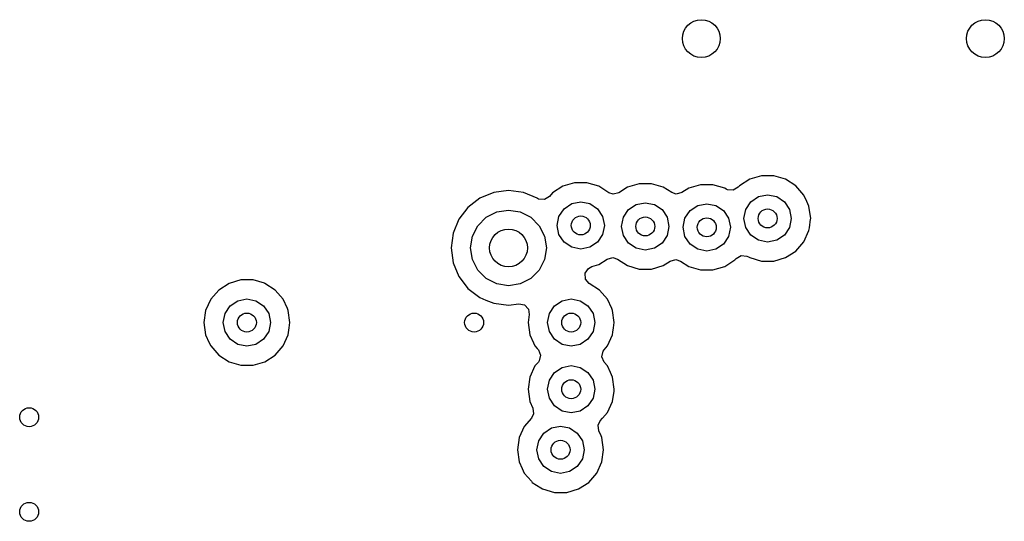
# Model space of a CAD drawing. Extents: x 0.4 to 10.6, y -8.1 to -0.4.
# Tile 15 of 21: x 6.492 to 6.902, y -2.169 to -1.961. Entities that reach past the tile are written whole.
import ezdxf

# ---------------------------------------------------------------- set-up
doc = ezdxf.new("R2010")
doc.units = 0
doc.header["$MEASUREMENT"] = 0
doc.layers.add('BLACK', color=7, linetype='CONTINUOUS')

msp = doc.modelspace()

# ---------------------------------------------------------------- linework, layer by layer
at = {"layer": 'BLACK', "linetype": 'CONTINUOUS'}
for p, q in [((6.8006, -2.02557), (6.79571, -2.02701)), ((6.8057, -2.02557), (6.8006, -2.02557)), ((6.8006, -2.02557), (6.8006, -2.02557)), ((6.81059, -2.02701), (6.8057, -2.02557)), ((6.8057, -2.02557), (6.8057, -2.02557)), ((6.71801, -2.0299), (6.71372, -2.03266)), ((6.7229, -2.02847), (6.71801, -2.0299)), ((6.71801, -2.0299), (6.71801, -2.0299)), ((6.728, -2.02847), (6.7229, -2.02847)), ((6.7229, -2.02847), (6.7229, -2.02847)), ((6.7329, -2.0299), (6.728, -2.02847)), ((6.728, -2.02847), (6.728, -2.02847)), ((6.73708, -2.03259), (6.7329, -2.0299)), ((6.7329, -2.0299), (6.7329, -2.0299)), ((6.7329, -2.0299), (6.7329, -2.0299)), ((6.7329, -2.0299), (6.7329, -2.0299)), ((6.74484, -2.03031), (6.74129, -2.03259)), ((6.74973, -2.02887), (6.74484, -2.03031)), ((6.74484, -2.03031), (6.74484, -2.03031)), ((6.75483, -2.02887), (6.74973, -2.02887)), ((6.74973, -2.02887), (6.74973, -2.02887)), ((6.75972, -2.03031), (6.75483, -2.02887)), ((6.75483, -2.02887), (6.75483, -2.02887)), ((6.76326, -2.03258), (6.75972, -2.03031)), ((6.75972, -2.03031), (6.75972, -2.03031)), ((6.75972, -2.03031), (6.75972, -2.03031)), ((6.75972, -2.03031), (6.75972, -2.03031)), ((6.7704, -2.0307), (6.76748, -2.03258)), ((6.7753, -2.02927), (6.7704, -2.0307)), ((6.7704, -2.0307), (6.7704, -2.0307)), ((6.7804, -2.02927), (6.7753, -2.02927)), ((6.7753, -2.02927), (6.7753, -2.02927)), ((6.78529, -2.0307), (6.7804, -2.02927)), ((6.7804, -2.02927), (6.7804, -2.02927)), ((6.78586, -2.03107), (6.78529, -2.0307)), ((6.78529, -2.0307), (6.78529, -2.0307)), ((6.78529, -2.0307), (6.78529, -2.0307)), ((6.79091, -2.03034), (6.78885, -2.03159)), ((6.79094, -2.03031), (6.79091, -2.03034)), ((6.79142, -2.02977), (6.79094, -2.03031)), ((6.79571, -2.02701), (6.79142, -2.02976)), ((6.79142, -2.02976), (6.79142, -2.02977)), ((6.79142, -2.02977), (6.79142, -2.02977)), ((6.79142, -2.02977), (6.79142, -2.02977)), ((6.79571, -2.02701), (6.79571, -2.02701)), ((6.81488, -2.02976), (6.81059, -2.02701)), ((6.81059, -2.02701), (6.81059, -2.02701)), ((6.81059, -2.02701), (6.81059, -2.02701)), ((6.81059, -2.02701), (6.81059, -2.02701)), ((6.81488, -2.02977), (6.81488, -2.02976)), ((6.81822, -2.03362), (6.81488, -2.02977)), ((6.81488, -2.02977), (6.81488, -2.02977)), ((6.68348, -2.03492), (6.67854, -2.03871)), ((6.68923, -2.03254), (6.68348, -2.03492)), ((6.68348, -2.03492), (6.68348, -2.03492)), ((6.6954, -2.03172), (6.68923, -2.03254)), ((6.68923, -2.03254), (6.68923, -2.03254)), ((6.70157, -2.03254), (6.6954, -2.03172)), ((6.6954, -2.03172), (6.6954, -2.03172)), ((6.70732, -2.03492), (6.70157, -2.03254)), ((6.70157, -2.03254), (6.70157, -2.03254)), ((6.70749, -2.03502), (6.70732, -2.03492)), ((6.71239, -2.03419), (6.71033, -2.03544)), ((6.71372, -2.03266), (6.71239, -2.03419)), ((6.73896, -2.0332), (6.73708, -2.03259)), ((6.74129, -2.03259), (6.73896, -2.0332)), ((6.76515, -2.0332), (6.76326, -2.03258)), ((6.76748, -2.03258), (6.76515, -2.0332)), ((6.78645, -2.03138), (6.78586, -2.03107)), ((6.78885, -2.03159), (6.78645, -2.03138)), ((6.79619, -2.03635), (6.79938, -2.03421)), ((6.79938, -2.03421), (6.80315, -2.03346)), ((6.80315, -2.03346), (6.80692, -2.03421)), ((6.80692, -2.03421), (6.81011, -2.03635)), ((6.81945, -2.0363), (6.81822, -2.03362)), ((6.67854, -2.03871), (6.67475, -2.04365)), ((6.67854, -2.03871), (6.67854, -2.03871)), ((6.70793, -2.03523), (6.70749, -2.03502)), ((6.71033, -2.03544), (6.70793, -2.03523)), ((6.71849, -2.03924), (6.72169, -2.03711)), ((6.72169, -2.03711), (6.72545, -2.03636)), ((6.72545, -2.03636), (6.72922, -2.03711)), ((6.72922, -2.03711), (6.73241, -2.03924)), ((6.74532, -2.03965), (6.74851, -2.03752)), ((6.74851, -2.03752), (6.75228, -2.03677)), ((6.75228, -2.03677), (6.75605, -2.03752)), ((6.75605, -2.03752), (6.75924, -2.03965)), ((6.77089, -2.04004), (6.77408, -2.03791)), ((6.77408, -2.03791), (6.77785, -2.03716)), ((6.77785, -2.03716), (6.78161, -2.03791)), ((6.78161, -2.03791), (6.78481, -2.04004)), ((6.79406, -2.03954), (6.79619, -2.03635)), ((6.81011, -2.03635), (6.81224, -2.03954)), ((6.82034, -2.03826), (6.81945, -2.0363)), ((6.82107, -2.04331), (6.82034, -2.03826)), ((6.68266, -2.04631), (6.68615, -2.04283)), ((6.68615, -2.04283), (6.69054, -2.04059)), ((6.69054, -2.04059), (6.6954, -2.03982)), ((6.6954, -2.03982), (6.70027, -2.04059)), ((6.70027, -2.04059), (6.70466, -2.04283)), ((6.70466, -2.04283), (6.70814, -2.04631)), ((6.71561, -2.0462), (6.71636, -2.04243)), ((6.71636, -2.04243), (6.71849, -2.03924)), ((6.73241, -2.03924), (6.73455, -2.04243)), ((6.73455, -2.04243), (6.73529, -2.0462)), ((6.74244, -2.04661), (6.74319, -2.04284)), ((6.74319, -2.04284), (6.74532, -2.03965)), ((6.75924, -2.03965), (6.76137, -2.04284)), ((6.76137, -2.04284), (6.76212, -2.04661)), ((6.76875, -2.04324), (6.77089, -2.04004)), ((6.78481, -2.04004), (6.78694, -2.04324)), ((6.79331, -2.04331), (6.79406, -2.03954)), ((6.81224, -2.03954), (6.81299, -2.04331)), ((6.67475, -2.04365), (6.67237, -2.0494)), ((6.67475, -2.04365), (6.67475, -2.04365)), ((6.68042, -2.0507), (6.68266, -2.04631)), ((6.70814, -2.04631), (6.71038, -2.0507)), ((6.71636, -2.04997), (6.71561, -2.0462)), ((6.73529, -2.0462), (6.73455, -2.04997)), ((6.74319, -2.05038), (6.74244, -2.04661)), ((6.76212, -2.04661), (6.76137, -2.05038)), ((6.768, -2.047), (6.76875, -2.04324)), ((6.76875, -2.05077), (6.768, -2.047)), ((6.78694, -2.04324), (6.78769, -2.047)), ((6.78769, -2.047), (6.78694, -2.05077)), ((6.79406, -2.04707), (6.79331, -2.04331)), ((6.79619, -2.05027), (6.79406, -2.04707)), ((6.81224, -2.04707), (6.81011, -2.05027)), ((6.81299, -2.04331), (6.81224, -2.04707)), ((6.82034, -2.04836), (6.8205, -2.04724)), ((6.8205, -2.04724), (6.82102, -2.04365)), ((6.82102, -2.04365), (6.82107, -2.04331)), ((6.82107, -2.04331), (6.82107, -2.04331)), ((6.67237, -2.0494), (6.67156, -2.05557)), ((6.67237, -2.0494), (6.67237, -2.0494)), ((6.67965, -2.05557), (6.68042, -2.0507)), ((6.71038, -2.0507), (6.71115, -2.05557)), ((6.71849, -2.05316), (6.71636, -2.04997)), ((6.73455, -2.04997), (6.73241, -2.05316)), ((6.74532, -2.05357), (6.74319, -2.05038)), ((6.76137, -2.05038), (6.75924, -2.05357)), ((6.77089, -2.05396), (6.76875, -2.05077)), ((6.78694, -2.05077), (6.78481, -2.05396)), ((6.79938, -2.0524), (6.79619, -2.05027)), ((6.81011, -2.05027), (6.80692, -2.0524)), ((6.81822, -2.05299), (6.82034, -2.04836)), ((6.72169, -2.05529), (6.71849, -2.05316)), ((6.72545, -2.05604), (6.72169, -2.05529)), ((6.72922, -2.05529), (6.72545, -2.05604)), ((6.73241, -2.05316), (6.72922, -2.05529)), ((6.74851, -2.0557), (6.74532, -2.05357)), ((6.75924, -2.05357), (6.75605, -2.0557)), ((6.77408, -2.0561), (6.77089, -2.05396)), ((6.78481, -2.05396), (6.78161, -2.0561)), ((6.80315, -2.05315), (6.79938, -2.0524)), ((6.80692, -2.0524), (6.80315, -2.05315)), ((6.81488, -2.05685), (6.81822, -2.05299)), ((6.67156, -2.05557), (6.67156, -2.05557)), ((6.67156, -2.05557), (6.67237, -2.06174)), ((6.68042, -2.06044), (6.67965, -2.05557)), ((6.71115, -2.05557), (6.71038, -2.06044)), ((6.75228, -2.05645), (6.74851, -2.0557)), ((6.75605, -2.0557), (6.75228, -2.05645)), ((6.77785, -2.05685), (6.77408, -2.0561)), ((6.78161, -2.0561), (6.77785, -2.05685)), ((6.79008, -2.05997), (6.79215, -2.05872)), ((6.79215, -2.05872), (6.79455, -2.05893)), ((6.79455, -2.05893), (6.79514, -2.05924)), ((6.79514, -2.05924), (6.79571, -2.05961)), ((6.81059, -2.05961), (6.81488, -2.05685)), ((6.67237, -2.06174), (6.67237, -2.06174)), ((6.67237, -2.06174), (6.67475, -2.06749)), ((6.68266, -2.06483), (6.68042, -2.06044)), ((6.71038, -2.06044), (6.70814, -2.06483)), ((6.72864, -2.06407), (6.73001, -2.06335)), ((6.73001, -2.06335), (6.7329, -2.0625)), ((6.7329, -2.0625), (6.73644, -2.06022)), ((6.73644, -2.06022), (6.73877, -2.05961)), ((6.73877, -2.05961), (6.74066, -2.06022)), ((6.74066, -2.06022), (6.74484, -2.06291)), ((6.74484, -2.06291), (6.74484, -2.06291)), ((6.74484, -2.06291), (6.74973, -2.06435)), ((6.75483, -2.06435), (6.75972, -2.06291)), ((6.75972, -2.06291), (6.76265, -2.06103)), ((6.76265, -2.06103), (6.76498, -2.06042)), ((6.76498, -2.06042), (6.76686, -2.06103)), ((6.76686, -2.06103), (6.7704, -2.0633)), ((6.7704, -2.0633), (6.7753, -2.06474)), ((6.7804, -2.06474), (6.78529, -2.0633)), ((6.78529, -2.0633), (6.78958, -2.06054)), ((6.78958, -2.06054), (6.79008, -2.05997)), ((6.79571, -2.05961), (6.8006, -2.06104)), ((6.8006, -2.06104), (6.8006, -2.06104)), ((6.8006, -2.06104), (6.8057, -2.06104)), ((6.8057, -2.06104), (6.81059, -2.05961)), ((6.8057, -2.06104), (6.8057, -2.06104)), ((6.67475, -2.06749), (6.67475, -2.06749)), ((6.67475, -2.06749), (6.67735, -2.07088)), ((6.68615, -2.06831), (6.68266, -2.06483)), ((6.70814, -2.06483), (6.70466, -2.06831)), ((6.72734, -2.0661), (6.72864, -2.06407)), ((6.72748, -2.0685), (6.72734, -2.0661)), ((6.74973, -2.06435), (6.74973, -2.06435)), ((6.74973, -2.06435), (6.75483, -2.06435)), ((6.75483, -2.06435), (6.75483, -2.06435)), ((6.7753, -2.06474), (6.7753, -2.06474)), ((6.7753, -2.06474), (6.7804, -2.06474)), ((6.7804, -2.06474), (6.7804, -2.06474)), ((6.57917, -2.07031), (6.57488, -2.07307)), ((6.58406, -2.06888), (6.57917, -2.07031)), ((6.57917, -2.07031), (6.57917, -2.07031)), ((6.58916, -2.06888), (6.58406, -2.06888)), ((6.58406, -2.06888), (6.58406, -2.06888)), ((6.59393, -2.07028), (6.58916, -2.06888)), ((6.58916, -2.06888), (6.58916, -2.06888)), ((6.59406, -2.07031), (6.59393, -2.07028)), ((6.59835, -2.07307), (6.59406, -2.07031)), ((6.59406, -2.07031), (6.59406, -2.07031)), ((6.59406, -2.07031), (6.59406, -2.07031)), ((6.67735, -2.07088), (6.67854, -2.07243)), ((6.69054, -2.07055), (6.68615, -2.06831)), ((6.6954, -2.07132), (6.69054, -2.07055)), ((6.70027, -2.07055), (6.6954, -2.07132)), ((6.70466, -2.06831), (6.70027, -2.07055)), ((6.729, -2.07037), (6.72748, -2.0685)), ((6.73321, -2.07307), (6.729, -2.07037)), ((6.57488, -2.07307), (6.57154, -2.07693)), ((6.60169, -2.07693), (6.59835, -2.07307)), ((6.59835, -2.07307), (6.59835, -2.07307)), ((6.59835, -2.07307), (6.59835, -2.07307)), ((6.67854, -2.07243), (6.68348, -2.07622)), ((6.73655, -2.07693), (6.73321, -2.07307)), ((6.73321, -2.07307), (6.73321, -2.07307)), ((6.73321, -2.07307), (6.73321, -2.07307)), ((6.57154, -2.07693), (6.56942, -2.08157)), ((6.57752, -2.08285), (6.57965, -2.07965)), ((6.57965, -2.07965), (6.58285, -2.07752)), ((6.58285, -2.07752), (6.58661, -2.07677)), ((6.58661, -2.07677), (6.59038, -2.07752)), ((6.59038, -2.07752), (6.59357, -2.07965)), ((6.59357, -2.07965), (6.59571, -2.08285)), ((6.60346, -2.08082), (6.60169, -2.07693)), ((6.68348, -2.07622), (6.68348, -2.07622)), ((6.68348, -2.07622), (6.68348, -2.07622)), ((6.68348, -2.07622), (6.68592, -2.07723)), ((6.68592, -2.07723), (6.68923, -2.0786)), ((6.68923, -2.0786), (6.6954, -2.07942)), ((6.6954, -2.07942), (6.69967, -2.07885)), ((6.69967, -2.07885), (6.70204, -2.07929)), ((6.70204, -2.07929), (6.7037, -2.08104)), ((6.71238, -2.08285), (6.71452, -2.07965)), ((6.71452, -2.07965), (6.71771, -2.07752)), ((6.71771, -2.07752), (6.72148, -2.07677)), ((6.72148, -2.07677), (6.72524, -2.07752)), ((6.72524, -2.07752), (6.72844, -2.07965)), ((6.72844, -2.07965), (6.73057, -2.08285)), ((6.73833, -2.08082), (6.73655, -2.07693)), ((6.56942, -2.08157), (6.5687, -2.08661)), ((6.57677, -2.08661), (6.57752, -2.08285)), ((6.59571, -2.08285), (6.59646, -2.08661)), ((6.60381, -2.08157), (6.60346, -2.08082)), ((6.60453, -2.08661), (6.60381, -2.08157)), ((6.70404, -2.08327), (6.70356, -2.08661)), ((6.7037, -2.08104), (6.70404, -2.08327)), ((6.71163, -2.08661), (6.71238, -2.08285)), ((6.73057, -2.08285), (6.73132, -2.08661)), ((6.73867, -2.08157), (6.73833, -2.08082)), ((6.7394, -2.08661), (6.73867, -2.08157)), ((6.5687, -2.08661), (6.5687, -2.08661)), ((6.5687, -2.08661), (6.56942, -2.09166)), ((6.57752, -2.09038), (6.57677, -2.08661)), ((6.59646, -2.08661), (6.59571, -2.09038)), ((6.60421, -2.08885), (6.60453, -2.08661)), ((6.60453, -2.08661), (6.60453, -2.08661)), ((6.70356, -2.08661), (6.70356, -2.08661)), ((6.70356, -2.08661), (6.70428, -2.09166)), ((6.71238, -2.09038), (6.71163, -2.08661)), ((6.73132, -2.08661), (6.73057, -2.09038)), ((6.73907, -2.08885), (6.7394, -2.08661)), ((6.7394, -2.08661), (6.7394, -2.08661)), ((6.56942, -2.09166), (6.57096, -2.09504)), ((6.57965, -2.09357), (6.57752, -2.09038)), ((6.59571, -2.09038), (6.59357, -2.09357)), ((6.60169, -2.0963), (6.60381, -2.09166)), ((6.60381, -2.09166), (6.60421, -2.08885)), ((6.70428, -2.09166), (6.70583, -2.09504)), ((6.71452, -2.09357), (6.71238, -2.09038)), ((6.73057, -2.09038), (6.72844, -2.09357)), ((6.73655, -2.0963), (6.73867, -2.09166)), ((6.73867, -2.09166), (6.73883, -2.09055)), ((6.73883, -2.09055), (6.73907, -2.08885)), ((6.57096, -2.09504), (6.57154, -2.0963)), ((6.57154, -2.0963), (6.57488, -2.10016)), ((6.58285, -2.09571), (6.57965, -2.09357)), ((6.58661, -2.09646), (6.58285, -2.09571)), ((6.59038, -2.09571), (6.58661, -2.09646)), ((6.59357, -2.09357), (6.59038, -2.09571)), ((6.59835, -2.10016), (6.60169, -2.0963)), ((6.70583, -2.09504), (6.7064, -2.0963)), ((6.7064, -2.0963), (6.70737, -2.09742)), ((6.71771, -2.09571), (6.71452, -2.09357)), ((6.72148, -2.09646), (6.71771, -2.09571)), ((6.72524, -2.09571), (6.72148, -2.09646)), ((6.72844, -2.09357), (6.72524, -2.09571)), ((6.73514, -2.09793), (6.73655, -2.0963)), ((6.57488, -2.10016), (6.57488, -2.10016)), ((6.57488, -2.10016), (6.57917, -2.10291)), ((6.59406, -2.10291), (6.59835, -2.10016)), ((6.70737, -2.09742), (6.70781, -2.09793)), ((6.70781, -2.09793), (6.70875, -2.10015)), ((6.70875, -2.10015), (6.70821, -2.1025)), ((6.7342, -2.10082), (6.73475, -2.09847)), ((6.73475, -2.09847), (6.73514, -2.09793)), ((6.73514, -2.09793), (6.73514, -2.09793)), ((6.57917, -2.10291), (6.57917, -2.10291)), ((6.57917, -2.10291), (6.58406, -2.10435)), ((6.58406, -2.10435), (6.58406, -2.10435)), ((6.58406, -2.10435), (6.58916, -2.10435)), ((6.58916, -2.10435), (6.59406, -2.10291)), ((6.58916, -2.10435), (6.58916, -2.10435)), ((6.70781, -2.10304), (6.7064, -2.10467)), ((6.70821, -2.1025), (6.70781, -2.10304)), ((6.71771, -2.10526), (6.72148, -2.10451)), ((6.72148, -2.10451), (6.72524, -2.10526)), ((6.73514, -2.10304), (6.7342, -2.10082)), ((6.73655, -2.10467), (6.73514, -2.10304)), ((6.7064, -2.10467), (6.70428, -2.10931)), ((6.71238, -2.11059), (6.71452, -2.10739)), ((6.71452, -2.10739), (6.71771, -2.10526)), ((6.72524, -2.10526), (6.72844, -2.10739)), ((6.72844, -2.10739), (6.73057, -2.11059)), ((6.7378, -2.10741), (6.73655, -2.10467)), ((6.73867, -2.10931), (6.7378, -2.10741)), ((6.70428, -2.10931), (6.70356, -2.11435)), ((6.71163, -2.11435), (6.71238, -2.11059)), ((6.73057, -2.11059), (6.73132, -2.11435)), ((6.7394, -2.11435), (6.73867, -2.10931)), ((6.70356, -2.11435), (6.70356, -2.11435)), ((6.70356, -2.11435), (6.70428, -2.1194)), ((6.71238, -2.11812), (6.71163, -2.11435)), ((6.73132, -2.11435), (6.73057, -2.11812)), ((6.73867, -2.1194), (6.73928, -2.11516)), ((6.73928, -2.11516), (6.7394, -2.11435)), ((6.7394, -2.11435), (6.7394, -2.11435)), ((6.70428, -2.1194), (6.70557, -2.12221)), ((6.71452, -2.12131), (6.71238, -2.11812)), ((6.73057, -2.11812), (6.72844, -2.12131)), ((6.73655, -2.12404), (6.73867, -2.1194)), ((6.70584, -2.1246), (6.70497, -2.12638)), ((6.70557, -2.12221), (6.70584, -2.1246)), ((6.71771, -2.12345), (6.71452, -2.12131)), ((6.72148, -2.1242), (6.71771, -2.12345)), ((6.72524, -2.12345), (6.72148, -2.1242)), ((6.72844, -2.12131), (6.72524, -2.12345)), ((6.73452, -2.12638), (6.73655, -2.12404)), ((6.70497, -2.12638), (6.70196, -2.12985)), ((6.73267, -2.12929), (6.73355, -2.12751)), ((6.73355, -2.12751), (6.73452, -2.12638)), ((6.70196, -2.12985), (6.69984, -2.13449)), ((6.70794, -2.13577), (6.71008, -2.13258)), ((6.71008, -2.13258), (6.71327, -2.13044)), ((6.71327, -2.13044), (6.71704, -2.12969)), ((6.71704, -2.12969), (6.7208, -2.13044)), ((6.7208, -2.13044), (6.724, -2.13258)), ((6.724, -2.13258), (6.72613, -2.13577)), ((6.73295, -2.13168), (6.73267, -2.12929)), ((6.73388, -2.13372), (6.73295, -2.13168)), ((6.69984, -2.13449), (6.69912, -2.13954)), ((6.70719, -2.13954), (6.70794, -2.13577)), ((6.72613, -2.13577), (6.72688, -2.13954)), ((6.73423, -2.13449), (6.73388, -2.13372)), ((6.73495, -2.13953), (6.73423, -2.13449)), ((6.69912, -2.13954), (6.69912, -2.13954)), ((6.69912, -2.13954), (6.69984, -2.14458)), ((6.70794, -2.1433), (6.70719, -2.13954)), ((6.72688, -2.13954), (6.72613, -2.1433)), ((6.73423, -2.14458), (6.73496, -2.13954)), ((6.73496, -2.13954), (6.73495, -2.13953)), ((6.69984, -2.14458), (6.70107, -2.14726)), ((6.71008, -2.1465), (6.70794, -2.1433)), ((6.72613, -2.1433), (6.724, -2.1465)), ((6.73211, -2.14922), (6.73423, -2.14458)), ((6.70107, -2.14726), (6.70196, -2.14922)), ((6.70196, -2.14922), (6.70491, -2.15262)), ((6.71327, -2.14863), (6.71008, -2.1465)), ((6.71704, -2.14938), (6.71327, -2.14863)), ((6.7208, -2.14863), (6.71704, -2.14938)), ((6.724, -2.1465), (6.7208, -2.14863)), ((6.72877, -2.15308), (6.73211, -2.14922)), ((6.70491, -2.15262), (6.7053, -2.15308)), ((6.7053, -2.15308), (6.70889, -2.15538)), ((6.72448, -2.15584), (6.72877, -2.15308)), ((6.70889, -2.15538), (6.70959, -2.15584)), ((6.70959, -2.15584), (6.71449, -2.15727)), ((6.71449, -2.15727), (6.71449, -2.15727)), ((6.71449, -2.15727), (6.71959, -2.15727)), ((6.71959, -2.15727), (6.72448, -2.15584)), ((6.71959, -2.15727), (6.71959, -2.15727))]:
    msp.add_line(p, q, dxfattribs=at)
at = {"layer": 'BLACK'}
for centre, radius in [((6.77559, -1.9685), 0.00787), ((6.8937, -1.9685), 0.00787), ((6.72545, -2.0462), 0.00394), ((6.75228, -2.04661), 0.00394), ((6.77785, -2.047), 0.00394), ((6.80315, -2.04331), 0.00394), ((6.6954, -2.05557), 0.00787), ((6.58661, -2.08661), 0.00394), ((6.6811, -2.08661), 0.00394), ((6.72148, -2.08661), 0.00394), ((6.72148, -2.11435), 0.00394), ((6.49606, -2.12598), 0.00394), ((6.71704, -2.13954), 0.00394), ((6.49606, -2.16535), 0.00394)]:
    msp.add_circle(centre, radius, dxfattribs=at)

doc.saveas('drawing.dxf')
